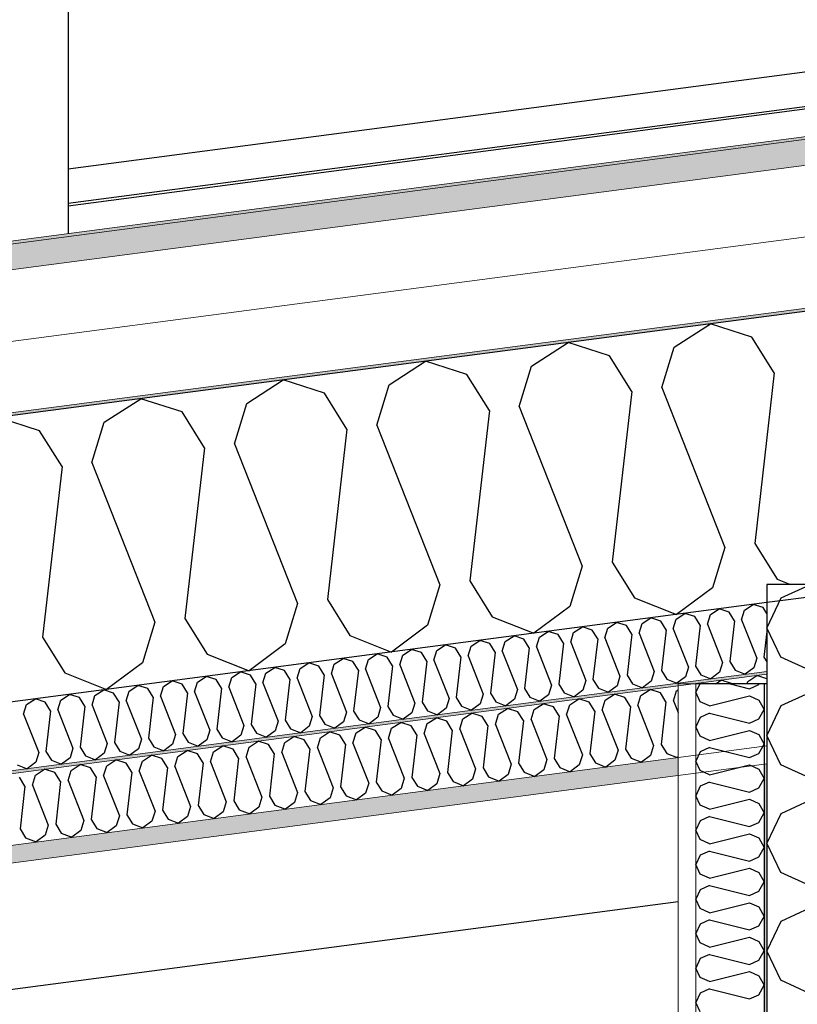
# Model space of a CAD drawing. Header units: millimetres. Extents: x -82116 to -57126, y -2070 to 21004.
# Tile 63 of 69: x -64869 to -64322, y 8764 to 9458. Entities that reach past the tile are written whole.
import ezdxf

# ---------------------------------------------------------------- set-up
doc = ezdxf.new("R2010")
doc.units = ezdxf.units.MM
doc.header["$LTSCALE"] = 0.5
doc.header["$MEASUREMENT"] = 0
doc.linetypes.add('PLINE', pattern=[0])
for name, color, linetype in [('223- Bjelker', 7, 'Continuous'), ('232- Ikke-bærende yttervegger', 7, 'Continuous'), ('232- Ikke-bærende yttervegger (Skravur)', 7, 'Continuous'), ('232- Ikke-bærende yttervegger (Skravur)(Nye konstruksjoner)', 7, 'Continuous'), ('232- Ikke-bærende yttervegger(Nye konstruksjoner)', 7, 'Continuous'), ('235- Utvendig kledning og overflate(Nye konstruksjoner)', 7, 'Continuous'), ('256- Faste himlinger og overflatebehandling (Skravur)(Nye konstruksjoner)', 7, 'Continuous'), ('261- Primærkonstruksjon (tak)', 7, 'Continuous'), ('261- Primærkonstruksjon (tak) (Skravur)', 7, 'Continuous'), ('262- Taktekking (Skravur)(Nye konstruksjoner)', 7, 'Continuous'), ('265- Gesimser_ takrenner og nedløp(Nye konstruksjoner)', 7, 'Continuous')]:
    doc.layers.add(name, color=color, linetype=linetype)
for name, color, linetype, lineweight in [('236- Innvendig kledning og overflate(Nye konstruksjoner)', 7, 'Continuous', 0), ('256- Faste himlinger og overflatebehandling(Nye konstruksjoner)', 7, 'Continuous', 0), ('262- Taktekking(Nye konstruksjoner)', 7, 'Continuous', 0)]:
    doc.layers.add(name, color=color, linetype=linetype, lineweight=lineweight)
pattern_1 = [(7.5, (0, 0), (-11.3039, 85.86164), [0, -50]), (7.5, (19.13, 46.19), (-11.3039, 85.86164), [0, -50])]

# ---------------------------------------------------------------- blocks, each defined once
blk = doc.blocks.new('*X6')
at = {"layer": '261- Primærkonstruksjon (tak) (Skravur)', "linetype": 'PLINE'}
for p, q in [((-64408.49, 9227.16), (-64382.8, 9243.73)), ((-64353.7, 9234.37), (-64382.8, 9243.73)), ((-64337.94, 9209.12), (-64353.7, 9234.37)), ((-64508.79, 9213.95), (-64483.11, 9230.52)), ((-64454.01, 9221.17), (-64483.11, 9230.52)), ((-64417.17, 9198.69), (-64408.49, 9227.16)), ((-64438.25, 9195.91), (-64454.01, 9221.17)), ((-64609.1, 9200.75), (-64583.41, 9217.32)), ((-64554.31, 9207.96), (-64583.41, 9217.32)), ((-64517.48, 9185.48), (-64508.79, 9213.95)), ((-64538.55, 9182.71), (-64554.31, 9207.96)), ((-64337.94, 9209.12), (-64351.71, 9088.97)), ((-64709.41, 9187.54), (-64683.72, 9204.11)), ((-64654.62, 9194.75), (-64683.72, 9204.11)), ((-64617.79, 9172.28), (-64609.1, 9200.75)), ((-64417.17, 9198.69), (-64372.78, 9086.2)), ((-64638.86, 9169.5), (-64654.62, 9194.75)), ((-64438.25, 9195.91), (-64452.01, 9075.77)), ((-64809.71, 9174.34), (-64784.03, 9190.91)), ((-64754.93, 9181.55), (-64784.03, 9190.91)), ((-64718.09, 9159.07), (-64709.41, 9187.54)), ((-64517.48, 9185.48), (-64473.09, 9072.99)), ((-64855.23, 9168.34), (-64884.33, 9177.7)), ((-64739.17, 9156.3), (-64754.93, 9181.55)), ((-64538.55, 9182.71), (-64552.32, 9062.56)), ((-64818.4, 9145.87), (-64809.71, 9174.34)), ((-64617.79, 9172.28), (-64573.39, 9059.79)), ((-64839.47, 9143.09), (-64855.23, 9168.34)), ((-64638.86, 9169.5), (-64652.63, 9049.36)), ((-64718.09, 9159.07), (-64673.7, 9046.58)), ((-64739.17, 9156.3), (-64752.93, 9036.15)), ((-64839.47, 9143.09), (-64853.24, 9022.95)), ((-64818.4, 9145.87), (-64774.01, 9033.38)), ((-64351.71, 9088.97), (-64335.95, 9063.72)), ((-64372.78, 9086.2), (-64381.47, 9057.73)), ((-64452.01, 9075.77), (-64436.25, 9050.52)), ((-64473.09, 9072.99), (-64481.78, 9044.52)), ((-64573.39, 9059.79), (-64582.08, 9031.32)), ((-64552.32, 9062.56), (-64536.56, 9037.31)), ((-64335.95, 9063.72), (-64326.58, 9060)), ((-64381.47, 9057.73), (-64406.85, 9038.84)), ((-64673.7, 9046.58), (-64682.39, 9018.11)), ((-64652.63, 9049.36), (-64636.87, 9024.11)), ((-64436.25, 9050.52), (-64406.85, 9038.84)), ((-64481.78, 9044.52), (-64507.16, 9025.63)), ((-64774.01, 9033.38), (-64782.69, 9004.91)), ((-64752.93, 9036.15), (-64737.17, 9010.9)), ((-64536.56, 9037.31), (-64507.16, 9025.63)), ((-64582.08, 9031.32), (-64607.46, 9012.42)), ((-64853.24, 9022.95), (-64837.48, 8997.69)), ((-64682.39, 9018.11), (-64707.77, 8999.22)), ((-64636.87, 9024.11), (-64607.46, 9012.42)), ((-64737.17, 9010.9), (-64707.77, 8999.22)), ((-64782.69, 9004.91), (-64808.07, 8986.01)), ((-64837.48, 8997.69), (-64808.07, 8986.01))]:
    blk.add_line(p, q, dxfattribs=at)
blk = doc.blocks.new('*X7')
at = {"layer": '232- Ikke-bærende yttervegger (Skravur)', "linetype": 'PLINE'}
for p, q in [((-64313.03, 9059.57), (-64333.35, 9050.32)), ((-64333.35, 9050.32), (-64343.16, 9029.6)), ((-64333.35, 9008.88), (-64343.16, 9029.6)), ((-64313.03, 8999.63), (-64333.35, 9008.88)), ((-64313.03, 8983.69), (-64333.35, 8974.44)), ((-64333.35, 8974.44), (-64343.16, 8953.72)), ((-64333.35, 8933), (-64343.16, 8953.72)), ((-64313.03, 8923.75), (-64333.35, 8933)), ((-64313.03, 8907.81), (-64333.35, 8898.56)), ((-64333.35, 8898.56), (-64343.16, 8877.84)), ((-64333.35, 8857.12), (-64343.16, 8877.84)), ((-64313.03, 8847.87), (-64333.35, 8857.12)), ((-64313.03, 8831.93), (-64333.35, 8822.68)), ((-64333.35, 8822.68), (-64343.16, 8801.96)), ((-64333.35, 8781.24), (-64343.16, 8801.96)), ((-64313.03, 8771.99), (-64333.35, 8781.24))]:
    blk.add_line(p, q, dxfattribs=at)
blk = doc.blocks.new('*X19')
at = {"layer": '232- Ikke-bærende yttervegger (Skravur)(Nye konstruksjoner)', "linetype": 'PLINE'}
for p, q in [((-64390.35, 8990), (-64393.16, 8984.07)), ((-64368.88, 8990), (-64355.36, 8986.62)), ((-64348.86, 8989.58), (-64348.63, 8990)), ((-64390.02, 8977.44), (-64393.16, 8984.07)), ((-64355.36, 8986.62), (-64348.86, 8989.58)), ((-64383.52, 8974.48), (-64390.02, 8977.44)), ((-64383.52, 8974.48), (-64355.36, 8981.52)), ((-64355.36, 8981.52), (-64348.86, 8978.56)), ((-64348.86, 8978.56), (-64345.16, 8971.93)), ((-64383.52, 8969.38), (-64390.02, 8966.42)), ((-64383.52, 8969.38), (-64355.36, 8962.34)), ((-64348.86, 8965.3), (-64345.16, 8971.93)), ((-64390.02, 8966.42), (-64393.16, 8959.79)), ((-64355.36, 8962.34), (-64348.86, 8965.3)), ((-64390.02, 8953.16), (-64393.16, 8959.79)), ((-64383.52, 8950.2), (-64355.36, 8957.24)), ((-64355.36, 8957.24), (-64348.86, 8954.28)), ((-64383.52, 8950.2), (-64390.02, 8953.16)), ((-64348.86, 8954.28), (-64345.16, 8947.65)), ((-64390.02, 8942.14), (-64393.16, 8935.51)), ((-64383.52, 8945.1), (-64390.02, 8942.14)), ((-64383.52, 8945.1), (-64355.36, 8938.06)), ((-64348.86, 8941.02), (-64345.16, 8947.65)), ((-64390.02, 8928.88), (-64393.16, 8935.51)), ((-64355.36, 8938.06), (-64348.86, 8941.02)), ((-64383.52, 8925.92), (-64390.02, 8928.88)), ((-64383.52, 8925.92), (-64355.36, 8932.96)), ((-64355.36, 8932.96), (-64348.86, 8930)), ((-64348.86, 8930), (-64345.16, 8923.37)), ((-64383.52, 8920.82), (-64390.02, 8917.86)), ((-64383.52, 8920.82), (-64355.36, 8913.78)), ((-64348.86, 8916.74), (-64345.16, 8923.37)), ((-64390.02, 8917.86), (-64393.16, 8911.23)), ((-64355.36, 8913.78), (-64348.86, 8916.74)), ((-64390.02, 8904.6), (-64393.16, 8911.23)), ((-64383.52, 8901.64), (-64355.36, 8908.68)), ((-64355.36, 8908.68), (-64348.86, 8905.72)), ((-64383.52, 8901.64), (-64390.02, 8904.6)), ((-64348.86, 8905.72), (-64345.16, 8899.09)), ((-64390.02, 8893.58), (-64393.16, 8886.95)), ((-64383.52, 8896.54), (-64390.02, 8893.58)), ((-64383.52, 8896.54), (-64355.36, 8889.5)), ((-64348.86, 8892.46), (-64345.16, 8899.09)), ((-64390.02, 8880.31), (-64393.16, 8886.95)), ((-64355.36, 8889.5), (-64348.86, 8892.46)), ((-64383.52, 8877.36), (-64390.02, 8880.31)), ((-64383.52, 8877.36), (-64355.36, 8884.4)), ((-64355.36, 8884.4), (-64348.86, 8881.44)), ((-64348.86, 8881.44), (-64345.16, 8874.81)), ((-64383.52, 8872.25), (-64390.02, 8869.3)), ((-64383.52, 8872.25), (-64355.36, 8865.22)), ((-64348.86, 8868.17), (-64345.16, 8874.81)), ((-64390.02, 8869.3), (-64393.16, 8862.66)), ((-64355.36, 8865.22), (-64348.86, 8868.17)), ((-64390.02, 8856.03), (-64393.16, 8862.66)), ((-64383.52, 8853.07), (-64355.36, 8860.11)), ((-64355.36, 8860.11), (-64348.86, 8857.15)), ((-64383.52, 8853.07), (-64390.02, 8856.03)), ((-64348.86, 8857.15), (-64345.16, 8850.52)), ((-64390.02, 8845.01), (-64393.16, 8838.38)), ((-64383.52, 8847.97), (-64390.02, 8845.01)), ((-64383.52, 8847.97), (-64355.36, 8840.93)), ((-64348.86, 8843.89), (-64345.16, 8850.52)), ((-64390.02, 8831.75), (-64393.16, 8838.38)), ((-64355.36, 8840.93), (-64348.86, 8843.89)), ((-64383.52, 8828.79), (-64390.02, 8831.75)), ((-64383.52, 8828.79), (-64355.36, 8835.83)), ((-64355.36, 8835.83), (-64348.86, 8832.87)), ((-64348.86, 8832.87), (-64345.16, 8826.24)), ((-64383.52, 8823.69), (-64390.02, 8820.73)), ((-64383.52, 8823.69), (-64355.36, 8816.65)), ((-64348.86, 8819.61), (-64345.16, 8826.24)), ((-64390.02, 8820.73), (-64393.16, 8814.1)), ((-64355.36, 8816.65), (-64348.86, 8819.61)), ((-64390.02, 8807.47), (-64393.16, 8814.1)), ((-64383.52, 8804.51), (-64355.36, 8811.55)), ((-64355.36, 8811.55), (-64348.86, 8808.59)), ((-64383.52, 8804.51), (-64390.02, 8807.47)), ((-64348.86, 8808.59), (-64345.16, 8801.96)), ((-64390.02, 8796.45), (-64393.16, 8789.82)), ((-64383.52, 8799.41), (-64390.02, 8796.45)), ((-64383.52, 8799.41), (-64355.36, 8792.37)), ((-64348.86, 8795.33), (-64345.16, 8801.96)), ((-64390.02, 8783.19), (-64393.16, 8789.82)), ((-64355.36, 8792.37), (-64348.86, 8795.33)), ((-64383.52, 8780.23), (-64390.02, 8783.19)), ((-64383.52, 8780.23), (-64355.36, 8787.27)), ((-64355.36, 8787.27), (-64348.86, 8784.31)), ((-64348.86, 8784.31), (-64345.16, 8777.68)), ((-64383.52, 8775.13), (-64390.02, 8772.17)), ((-64383.52, 8775.13), (-64355.36, 8768.09)), ((-64348.86, 8771.05), (-64345.16, 8777.68)), ((-64390.02, 8772.17), (-64393.16, 8765.54)), ((-64355.36, 8768.09), (-64348.86, 8771.05)), ((-64390.02, 8758.91), (-64393.16, 8765.54))]:
    blk.add_line(p, q, dxfattribs=at)
blk = doc.blocks.new('*X21')
at = {"layer": '256- Faste himlinger og overflatebehandling (Skravur)(Nye konstruksjoner)', "linetype": 'PLINE'}
for p, q in [((-64431.82, 8981.82), (-64425.4, 8985.96)), ((-64418.12, 8983.62), (-64425.4, 8985.96)), ((-64414.18, 8977.31), (-64418.12, 8983.62)), ((-64408.92, 8978), (-64406.74, 8985.12)), ((-64406.74, 8985.12), (-64405.66, 8985.82)), ((-64507.05, 8971.92), (-64500.63, 8976.06)), ((-64493.35, 8973.72), (-64500.63, 8976.06)), ((-64481.97, 8975.22), (-64475.55, 8979.36)), ((-64468.28, 8977.02), (-64475.55, 8979.36)), ((-64464.34, 8970.71), (-64468.28, 8977.02)), ((-64459.07, 8971.4), (-64456.9, 8978.52)), ((-64456.9, 8978.52), (-64450.48, 8982.66)), ((-64443.2, 8980.32), (-64450.48, 8982.66)), ((-64439.26, 8974.01), (-64443.2, 8980.32)), ((-64433.99, 8974.7), (-64431.82, 8981.82)), ((-64414.18, 8977.31), (-64417.63, 8947.27)), ((-64408.92, 8978), (-64405.66, 8969.75)), ((-64557.2, 8965.31), (-64550.78, 8969.46)), ((-64543.51, 8967.12), (-64550.78, 8969.46)), ((-64532.13, 8968.61), (-64525.71, 8972.76)), ((-64518.43, 8970.42), (-64525.71, 8972.76)), ((-64514.49, 8964.1), (-64518.43, 8970.42)), ((-64509.22, 8964.8), (-64507.05, 8971.92)), ((-64489.41, 8967.41), (-64493.35, 8973.72)), ((-64484.15, 8968.1), (-64481.97, 8975.22)), ((-64464.34, 8970.71), (-64467.78, 8940.67)), ((-64459.07, 8971.4), (-64447.97, 8943.28)), ((-64439.26, 8974.01), (-64442.7, 8943.97)), ((-64433.99, 8974.7), (-64422.89, 8946.58)), ((-64607.36, 8958.71), (-64600.94, 8962.85)), ((-64593.66, 8960.51), (-64600.94, 8962.85)), ((-64582.28, 8962.01), (-64575.86, 8966.15)), ((-64568.58, 8963.81), (-64575.86, 8966.15)), ((-64564.64, 8957.5), (-64568.58, 8963.81)), ((-64559.38, 8958.2), (-64557.2, 8965.31)), ((-64539.57, 8960.8), (-64543.51, 8967.12)), ((-64534.3, 8961.5), (-64532.13, 8968.61)), ((-64514.49, 8964.1), (-64517.93, 8934.07)), ((-64509.22, 8964.8), (-64498.12, 8936.68)), ((-64489.41, 8967.41), (-64492.86, 8937.37)), ((-64484.15, 8968.1), (-64473.05, 8939.98)), ((-64657.51, 8952.11), (-64651.09, 8956.25)), ((-64643.81, 8953.91), (-64651.09, 8956.25)), ((-64634.61, 8948.29), (-64632.43, 8955.41)), ((-64632.43, 8955.41), (-64626.01, 8959.55)), ((-64618.74, 8957.21), (-64626.01, 8959.55)), ((-64614.8, 8950.9), (-64618.74, 8957.21)), ((-64609.53, 8951.59), (-64607.36, 8958.71)), ((-64589.72, 8954.2), (-64593.66, 8960.51)), ((-64584.45, 8954.89), (-64582.28, 8962.01)), ((-64564.64, 8957.5), (-64568.09, 8927.47)), ((-64559.38, 8958.2), (-64548.28, 8930.07)), ((-64539.57, 8960.8), (-64543.01, 8930.77)), ((-64534.3, 8961.5), (-64523.2, 8933.37)), ((-64707.66, 8945.5), (-64701.24, 8949.65)), ((-64693.97, 8947.31), (-64701.24, 8949.65)), ((-64684.76, 8941.69), (-64682.59, 8948.81)), ((-64682.59, 8948.81), (-64676.17, 8952.95)), ((-64668.89, 8950.61), (-64676.17, 8952.95)), ((-64664.95, 8944.3), (-64668.89, 8950.61)), ((-64659.68, 8944.99), (-64657.51, 8952.11)), ((-64639.87, 8947.6), (-64643.81, 8953.91)), ((-64634.61, 8948.29), (-64623.51, 8920.17)), ((-64614.8, 8950.9), (-64618.24, 8920.86)), ((-64609.53, 8951.59), (-64598.43, 8923.47)), ((-64589.72, 8954.2), (-64593.16, 8924.16)), ((-64584.45, 8954.89), (-64573.35, 8926.77)), ((-64757.82, 8938.9), (-64751.4, 8943.04)), ((-64744.12, 8940.71), (-64751.4, 8943.04)), ((-64734.91, 8935.09), (-64732.74, 8942.2)), ((-64732.74, 8942.2), (-64726.32, 8946.35)), ((-64719.04, 8944.01), (-64726.32, 8946.35)), ((-64715.1, 8937.69), (-64719.04, 8944.01)), ((-64709.84, 8938.39), (-64707.66, 8945.5)), ((-64690.03, 8940.99), (-64693.97, 8947.31)), ((-64684.76, 8941.69), (-64673.66, 8913.57)), ((-64664.95, 8944.3), (-64668.39, 8914.26)), ((-64659.68, 8944.99), (-64648.58, 8916.87)), ((-64639.87, 8947.6), (-64643.32, 8917.56)), ((-64447.97, 8943.28), (-64450.14, 8936.16)), ((-64442.7, 8943.97), (-64438.76, 8937.66)), ((-64422.89, 8946.58), (-64425.07, 8939.46)), ((-64417.63, 8947.27), (-64413.69, 8940.96)), ((-64807.97, 8932.3), (-64801.55, 8936.44)), ((-64794.27, 8934.1), (-64801.55, 8936.44)), ((-64785.06, 8928.48), (-64782.89, 8935.6)), ((-64782.89, 8935.6), (-64776.47, 8939.74)), ((-64769.2, 8937.4), (-64776.47, 8939.74)), ((-64765.26, 8931.09), (-64769.2, 8937.4)), ((-64759.99, 8931.78), (-64757.82, 8938.9)), ((-64740.18, 8934.39), (-64744.12, 8940.71)), ((-64740.18, 8934.39), (-64743.62, 8904.36)), ((-64734.91, 8935.09), (-64723.81, 8906.96)), ((-64715.1, 8937.69), (-64718.55, 8907.66)), ((-64709.84, 8938.39), (-64698.74, 8910.27)), ((-64690.03, 8940.99), (-64693.47, 8910.96)), ((-64498.12, 8936.68), (-64500.3, 8929.56)), ((-64492.86, 8937.37), (-64488.92, 8931.06)), ((-64473.05, 8939.98), (-64475.22, 8932.86)), ((-64467.78, 8940.67), (-64463.84, 8934.36)), ((-64463.84, 8934.36), (-64456.49, 8931.44)), ((-64450.14, 8936.16), (-64456.49, 8931.44)), ((-64438.76, 8937.66), (-64431.41, 8934.74)), ((-64425.07, 8939.46), (-64431.41, 8934.74)), ((-64413.69, 8940.96), (-64406.33, 8938.04)), ((-64405.66, 8938.54), (-64406.33, 8938.04)), ((-64858.12, 8925.7), (-64851.7, 8929.84)), ((-64844.43, 8927.5), (-64851.7, 8929.84)), ((-64840.49, 8921.19), (-64844.43, 8927.5)), ((-64835.22, 8921.88), (-64833.05, 8929)), ((-64833.05, 8929), (-64826.62, 8933.14)), ((-64819.35, 8930.8), (-64826.62, 8933.14)), ((-64815.41, 8924.49), (-64819.35, 8930.8)), ((-64810.14, 8925.18), (-64807.97, 8932.3)), ((-64790.33, 8927.79), (-64794.27, 8934.1)), ((-64790.33, 8927.79), (-64793.77, 8897.75)), ((-64785.06, 8928.48), (-64773.97, 8900.36)), ((-64765.26, 8931.09), (-64768.7, 8901.05)), ((-64759.99, 8931.78), (-64748.89, 8903.66)), ((-64568.09, 8927.47), (-64564.15, 8921.15)), ((-64548.28, 8930.07), (-64550.45, 8922.96)), ((-64543.01, 8930.77), (-64539.07, 8924.45)), ((-64523.2, 8933.37), (-64525.37, 8926.26)), ((-64517.93, 8934.07), (-64513.99, 8927.76)), ((-64513.99, 8927.76), (-64506.64, 8924.84)), ((-64500.3, 8929.56), (-64506.64, 8924.84)), ((-64488.92, 8931.06), (-64481.56, 8928.14)), ((-64475.22, 8932.86), (-64481.56, 8928.14)), ((-64865.56, 8917.89), (-64869.5, 8924.2)), ((-64860.29, 8918.58), (-64858.12, 8925.7)), ((-64840.49, 8921.19), (-64843.93, 8891.15)), ((-64835.22, 8921.88), (-64824.12, 8893.76)), ((-64815.41, 8924.49), (-64818.85, 8894.45)), ((-64810.14, 8925.18), (-64799.04, 8897.06)), ((-64618.24, 8920.86), (-64614.3, 8914.55)), ((-64598.43, 8923.47), (-64600.6, 8916.35)), ((-64593.16, 8924.16), (-64589.22, 8917.85)), ((-64573.35, 8926.77), (-64575.53, 8919.65)), ((-64564.15, 8921.15), (-64556.79, 8918.23)), ((-64550.45, 8922.96), (-64556.79, 8918.23)), ((-64539.07, 8924.45), (-64531.72, 8921.53)), ((-64525.37, 8926.26), (-64531.72, 8921.53)), ((-64865.56, 8917.89), (-64869, 8887.85)), ((-64860.29, 8918.58), (-64849.2, 8890.46)), ((-64673.66, 8913.57), (-64675.83, 8906.45)), ((-64668.39, 8914.26), (-64664.45, 8907.95)), ((-64648.58, 8916.87), (-64650.76, 8909.75)), ((-64643.32, 8917.56), (-64639.38, 8911.25)), ((-64623.51, 8920.17), (-64625.68, 8913.05)), ((-64614.3, 8914.55), (-64606.95, 8911.63)), ((-64600.6, 8916.35), (-64606.95, 8911.63)), ((-64589.22, 8917.85), (-64581.87, 8914.93)), ((-64575.53, 8919.65), (-64581.87, 8914.93)), ((-64723.81, 8906.96), (-64725.99, 8899.85)), ((-64718.55, 8907.66), (-64714.61, 8901.34)), ((-64698.74, 8910.27), (-64700.91, 8903.15)), ((-64693.47, 8910.96), (-64689.53, 8904.65)), ((-64664.45, 8907.95), (-64657.1, 8905.03)), ((-64650.76, 8909.75), (-64657.1, 8905.03)), ((-64639.38, 8911.25), (-64632.02, 8908.33)), ((-64625.68, 8913.05), (-64632.02, 8908.33)), ((-64773.97, 8900.36), (-64776.14, 8893.24)), ((-64768.7, 8901.05), (-64764.76, 8894.74)), ((-64748.89, 8903.66), (-64751.06, 8896.54)), ((-64743.62, 8904.36), (-64739.68, 8898.04)), ((-64725.99, 8899.85), (-64732.33, 8895.12)), ((-64714.61, 8901.34), (-64707.25, 8898.42)), ((-64700.91, 8903.15), (-64707.25, 8898.42)), ((-64689.53, 8904.65), (-64682.18, 8901.73)), ((-64675.83, 8906.45), (-64682.18, 8901.73)), ((-64824.12, 8893.76), (-64826.29, 8886.64)), ((-64818.85, 8894.45), (-64814.91, 8888.14)), ((-64799.04, 8897.06), (-64801.22, 8889.94)), ((-64793.77, 8897.75), (-64789.83, 8891.44)), ((-64776.14, 8893.24), (-64782.48, 8888.52)), ((-64764.76, 8894.74), (-64757.41, 8891.82)), ((-64751.06, 8896.54), (-64757.41, 8891.82)), ((-64739.68, 8898.04), (-64732.33, 8895.12)), ((-64869, 8887.85), (-64865.06, 8881.54)), ((-64849.2, 8890.46), (-64851.37, 8883.34)), ((-64843.93, 8891.15), (-64839.99, 8884.84)), ((-64826.29, 8886.64), (-64832.64, 8881.92)), ((-64814.91, 8888.14), (-64807.56, 8885.22)), ((-64801.22, 8889.94), (-64807.56, 8885.22)), ((-64789.83, 8891.44), (-64782.48, 8888.52)), ((-64865.06, 8881.54), (-64857.71, 8878.62)), ((-64851.37, 8883.34), (-64857.71, 8878.62)), ((-64839.99, 8884.84), (-64832.64, 8881.92))]:
    blk.add_line(p, q, dxfattribs=at)
blk = doc.blocks.new('*X22')
at = {"layer": '256- Faste himlinger og overflatebehandling (Skravur)(Nye konstruksjoner)', "linetype": 'PLINE'}
for p, q in [((-64379.22, 8990), (-64375.25, 8992.57)), ((-64367.97, 8990.23), (-64375.25, 8992.57)), ((-64367.83, 8990), (-64367.97, 8990.23)), ((-64357.12, 8990), (-64356.59, 8991.72)), ((-64356.59, 8991.72), (-64350.17, 8995.87)), ((-64343.16, 8993.61), (-64350.17, 8995.87))]:
    blk.add_line(p, q, dxfattribs=at)
blk = doc.blocks.new('*X23')
at = {"layer": '256- Faste himlinger og overflatebehandling (Skravur)(Nye konstruksjoner)', "linetype": 'PLINE'}
for p, q in [((-64358.85, 9041.99), (-64352.68, 9045.97)), ((-64345.7, 9043.72), (-64352.68, 9045.97)), ((-64407, 9035.65), (-64400.83, 9039.63)), ((-64393.85, 9037.38), (-64400.83, 9039.63)), ((-64385.01, 9031.99), (-64382.92, 9038.82)), ((-64382.92, 9038.82), (-64376.76, 9042.8)), ((-64369.77, 9040.55), (-64376.76, 9042.8)), ((-64365.99, 9034.49), (-64369.77, 9040.55)), ((-64360.93, 9035.16), (-64358.85, 9041.99)), ((-64343.16, 9039.65), (-64345.7, 9043.72)), ((-64455.14, 9029.31), (-64448.98, 9033.29)), ((-64441.99, 9031.04), (-64448.98, 9033.29)), ((-64433.15, 9025.65), (-64431.07, 9032.48)), ((-64431.07, 9032.48), (-64424.9, 9036.46)), ((-64417.92, 9034.21), (-64424.9, 9036.46)), ((-64414.14, 9028.15), (-64417.92, 9034.21)), ((-64409.08, 9028.82), (-64407, 9035.65)), ((-64390.06, 9031.32), (-64393.85, 9037.38)), ((-64385.01, 9031.99), (-64374.35, 9004.99)), ((-64365.99, 9034.49), (-64369.29, 9005.66)), ((-64360.93, 9035.16), (-64350.28, 9008.16)), ((-64503.29, 9022.97), (-64497.12, 9026.95)), ((-64490.14, 9024.71), (-64497.12, 9026.95)), ((-64486.36, 9018.64), (-64490.14, 9024.71)), ((-64481.3, 9019.31), (-64479.22, 9026.14)), ((-64479.22, 9026.14), (-64473.05, 9030.12)), ((-64466.07, 9027.87), (-64473.05, 9030.12)), ((-64462.28, 9021.81), (-64466.07, 9027.87)), ((-64457.23, 9022.48), (-64455.14, 9029.31)), ((-64438.21, 9024.98), (-64441.99, 9031.04)), ((-64438.21, 9024.98), (-64441.52, 8996.15)), ((-64433.15, 9025.65), (-64422.5, 8998.65)), ((-64414.14, 9028.15), (-64417.44, 8999.32)), ((-64409.08, 9028.82), (-64398.43, 9001.82)), ((-64390.06, 9031.32), (-64393.37, 9002.49)), ((-64343.16, 9026.82), (-64345.22, 9008.83)), ((-64551.44, 9016.64), (-64545.27, 9020.61)), ((-64538.29, 9018.37), (-64545.27, 9020.61)), ((-64534.51, 9012.31), (-64538.29, 9018.37)), ((-64529.45, 9012.97), (-64527.36, 9019.81)), ((-64527.36, 9019.81), (-64521.2, 9023.78)), ((-64514.21, 9021.54), (-64521.2, 9023.78)), ((-64510.43, 9015.48), (-64514.21, 9021.54)), ((-64505.37, 9016.14), (-64503.29, 9022.97)), ((-64486.36, 9018.64), (-64489.66, 8989.81)), ((-64481.3, 9019.31), (-64470.65, 8992.31)), ((-64462.28, 9021.81), (-64465.59, 8992.98)), ((-64457.23, 9022.48), (-64446.57, 8995.48)), ((-64623.66, 9007.13), (-64617.49, 9011.1)), ((-64610.51, 9008.86), (-64617.49, 9011.1)), ((-64599.58, 9010.3), (-64593.42, 9014.27)), ((-64586.44, 9012.03), (-64593.42, 9014.27)), ((-64582.65, 9005.97), (-64586.44, 9012.03)), ((-64577.59, 9006.63), (-64575.51, 9013.47)), ((-64575.51, 9013.47), (-64569.35, 9017.44)), ((-64562.36, 9015.2), (-64569.35, 9017.44)), ((-64558.58, 9009.14), (-64562.36, 9015.2)), ((-64553.52, 9009.8), (-64551.44, 9016.64)), ((-64534.51, 9012.31), (-64537.81, 8983.47)), ((-64529.45, 9012.97), (-64518.79, 8985.98)), ((-64510.43, 9015.48), (-64513.74, 8986.64)), ((-64505.37, 9016.14), (-64494.72, 8989.14)), ((-64671.8, 9000.79), (-64665.64, 9004.77)), ((-64658.66, 9002.52), (-64665.64, 9004.77)), ((-64649.82, 8997.13), (-64647.73, 9003.96)), ((-64647.73, 9003.96), (-64641.57, 9007.94)), ((-64634.58, 9005.69), (-64641.57, 9007.94)), ((-64630.8, 8999.63), (-64634.58, 9005.69)), ((-64625.74, 9000.29), (-64623.66, 9007.13)), ((-64606.73, 9002.8), (-64610.51, 9008.86)), ((-64601.67, 9003.46), (-64599.58, 9010.3)), ((-64582.65, 9005.97), (-64585.96, 8977.13)), ((-64577.59, 9006.63), (-64566.94, 8979.64)), ((-64558.58, 9009.14), (-64561.88, 8980.3)), ((-64553.52, 9009.8), (-64542.87, 8982.81)), ((-64374.35, 9004.99), (-64376.44, 8998.16)), ((-64369.29, 9005.66), (-64365.51, 8999.6)), ((-64350.28, 9008.16), (-64352.36, 9001.33)), ((-64345.22, 9008.83), (-64343.16, 9005.52)), ((-64719.95, 8994.45), (-64713.79, 8998.43)), ((-64706.8, 8996.18), (-64713.79, 8998.43)), ((-64697.96, 8990.79), (-64695.88, 8997.62)), ((-64695.88, 8997.62), (-64689.71, 9001.6)), ((-64682.73, 8999.35), (-64689.71, 9001.6)), ((-64678.95, 8993.29), (-64682.73, 8999.35)), ((-64673.89, 8993.96), (-64671.8, 9000.79)), ((-64654.87, 8996.46), (-64658.66, 9002.52)), ((-64649.82, 8997.13), (-64639.16, 8970.13)), ((-64630.8, 8999.63), (-64634.1, 8970.79)), ((-64625.74, 9000.29), (-64615.09, 8973.3)), ((-64606.73, 9002.8), (-64610.03, 8973.96)), ((-64601.67, 9003.46), (-64591.01, 8976.47)), ((-64422.5, 8998.65), (-64424.58, 8991.82)), ((-64417.44, 8999.32), (-64413.66, 8993.26)), ((-64398.43, 9001.82), (-64400.51, 8994.99)), ((-64393.37, 9002.49), (-64389.59, 8996.43)), ((-64376.44, 8998.16), (-64382.53, 8993.62)), ((-64365.51, 8999.6), (-64358.45, 8996.79)), ((-64352.36, 9001.33), (-64358.45, 8996.79)), ((-64768.1, 8988.11), (-64761.93, 8992.09)), ((-64754.95, 8989.84), (-64761.93, 8992.09)), ((-64746.11, 8984.45), (-64744.02, 8991.28)), ((-64744.02, 8991.28), (-64737.86, 8995.26)), ((-64730.88, 8993.01), (-64737.86, 8995.26)), ((-64727.09, 8986.95), (-64730.88, 8993.01)), ((-64722.04, 8987.62), (-64719.95, 8994.45)), ((-64703.02, 8990.12), (-64706.8, 8996.18)), ((-64703.02, 8990.12), (-64706.32, 8961.29)), ((-64697.96, 8990.79), (-64687.31, 8963.79)), ((-64678.95, 8993.29), (-64682.25, 8964.46)), ((-64673.89, 8993.96), (-64663.23, 8966.96)), ((-64654.87, 8996.46), (-64658.18, 8967.62)), ((-64470.65, 8992.31), (-64472.73, 8985.48)), ((-64465.59, 8992.98), (-64461.81, 8986.92)), ((-64446.57, 8995.48), (-64448.66, 8988.65)), ((-64441.52, 8996.15), (-64437.73, 8990.09)), ((-64437.73, 8990.09), (-64430.68, 8987.29)), ((-64424.58, 8991.82), (-64430.68, 8987.29)), ((-64413.66, 8993.26), (-64406.6, 8990.45)), ((-64400.51, 8994.99), (-64406.6, 8990.45)), ((-64389.59, 8996.43), (-64382.53, 8993.62)), ((-64816.25, 8981.77), (-64810.08, 8985.75)), ((-64803.1, 8983.5), (-64810.08, 8985.75)), ((-64799.31, 8977.44), (-64803.1, 8983.5)), ((-64794.26, 8978.11), (-64792.17, 8984.94)), ((-64792.17, 8984.94), (-64786.01, 8988.92)), ((-64779.02, 8986.67), (-64786.01, 8988.92)), ((-64775.24, 8980.61), (-64779.02, 8986.67)), ((-64770.18, 8981.28), (-64768.1, 8988.11)), ((-64751.17, 8983.78), (-64754.95, 8989.84)), ((-64751.17, 8983.78), (-64754.47, 8954.95)), ((-64746.11, 8984.45), (-64735.46, 8957.45)), ((-64727.09, 8986.95), (-64730.4, 8958.12)), ((-64722.04, 8987.62), (-64711.38, 8960.62)), ((-64537.81, 8983.47), (-64534.03, 8977.41)), ((-64518.79, 8985.98), (-64520.88, 8979.14)), ((-64513.74, 8986.64), (-64509.95, 8980.58)), ((-64494.72, 8989.14), (-64496.8, 8982.31)), ((-64489.66, 8989.81), (-64485.88, 8983.75)), ((-64485.88, 8983.75), (-64478.82, 8980.95)), ((-64472.73, 8985.48), (-64478.82, 8980.95)), ((-64461.81, 8986.92), (-64454.75, 8984.12)), ((-64448.66, 8988.65), (-64454.75, 8984.12)), ((-64864.39, 8975.43), (-64858.23, 8979.41)), ((-64851.24, 8977.17), (-64858.23, 8979.41)), ((-64847.46, 8971.1), (-64851.24, 8977.17)), ((-64842.4, 8971.77), (-64840.32, 8978.6)), ((-64840.32, 8978.6), (-64834.15, 8982.58)), ((-64827.17, 8980.33), (-64834.15, 8982.58)), ((-64823.39, 8974.27), (-64827.17, 8980.33)), ((-64818.33, 8974.94), (-64816.25, 8981.77)), ((-64799.31, 8977.44), (-64802.62, 8948.61)), ((-64794.26, 8978.11), (-64783.6, 8951.11)), ((-64775.24, 8980.61), (-64778.54, 8951.78)), ((-64770.18, 8981.28), (-64759.53, 8954.28)), ((-64591.01, 8976.47), (-64593.1, 8969.63)), ((-64585.96, 8977.13), (-64582.17, 8971.07)), ((-64566.94, 8979.64), (-64569.03, 8972.8)), ((-64561.88, 8980.3), (-64558.1, 8974.24)), ((-64542.87, 8982.81), (-64544.95, 8975.97)), ((-64534.03, 8977.41), (-64526.97, 8974.61)), ((-64520.88, 8979.14), (-64526.97, 8974.61)), ((-64509.95, 8980.58), (-64502.9, 8977.78)), ((-64496.8, 8982.31), (-64502.9, 8977.78)), ((-64866.48, 8968.6), (-64864.39, 8975.43)), ((-64847.46, 8971.1), (-64850.77, 8942.27)), ((-64842.4, 8971.77), (-64831.75, 8944.77)), ((-64823.39, 8974.27), (-64826.69, 8945.44)), ((-64818.33, 8974.94), (-64807.68, 8947.94)), ((-64639.16, 8970.13), (-64641.25, 8963.3)), ((-64634.1, 8970.79), (-64630.32, 8964.73)), ((-64615.09, 8973.3), (-64617.17, 8966.46)), ((-64610.03, 8973.96), (-64606.25, 8967.9)), ((-64593.1, 8969.63), (-64599.19, 8965.1)), ((-64582.17, 8971.07), (-64575.12, 8968.27)), ((-64569.03, 8972.8), (-64575.12, 8968.27)), ((-64558.1, 8974.24), (-64551.04, 8971.44)), ((-64544.95, 8975.97), (-64551.04, 8971.44)), ((-64866.48, 8968.6), (-64855.82, 8941.6)), ((-64687.31, 8963.79), (-64689.39, 8956.96)), ((-64682.25, 8964.46), (-64678.47, 8958.4)), ((-64663.23, 8966.96), (-64665.32, 8960.13)), ((-64658.18, 8967.62), (-64654.39, 8961.56)), ((-64641.25, 8963.3), (-64647.34, 8958.76)), ((-64630.32, 8964.73), (-64623.26, 8961.93)), ((-64617.17, 8966.46), (-64623.26, 8961.93)), ((-64606.25, 8967.9), (-64599.19, 8965.1)), ((-64735.46, 8957.45), (-64737.54, 8950.62)), ((-64730.4, 8958.12), (-64726.62, 8952.06)), ((-64711.38, 8960.62), (-64713.47, 8953.79)), ((-64706.32, 8961.29), (-64702.54, 8955.23)), ((-64702.54, 8955.23), (-64695.48, 8952.42)), ((-64689.39, 8956.96), (-64695.48, 8952.42)), ((-64678.47, 8958.4), (-64671.41, 8955.59)), ((-64665.32, 8960.13), (-64671.41, 8955.59)), ((-64654.39, 8961.56), (-64647.34, 8958.76)), ((-64802.62, 8948.61), (-64798.84, 8942.55)), ((-64783.6, 8951.11), (-64785.69, 8944.28)), ((-64778.54, 8951.78), (-64774.76, 8945.72)), ((-64759.53, 8954.28), (-64761.61, 8947.45)), ((-64754.47, 8954.95), (-64750.69, 8948.89)), ((-64750.69, 8948.89), (-64743.63, 8946.08)), ((-64737.54, 8950.62), (-64743.63, 8946.08)), ((-64726.62, 8952.06), (-64719.56, 8949.25)), ((-64713.47, 8953.79), (-64719.56, 8949.25)), ((-64855.82, 8941.6), (-64857.91, 8934.77)), ((-64850.77, 8942.27), (-64846.98, 8936.21)), ((-64831.75, 8944.77), (-64833.83, 8937.94)), ((-64826.69, 8945.44), (-64822.91, 8939.38)), ((-64807.68, 8947.94), (-64809.76, 8941.11)), ((-64798.84, 8942.55), (-64791.78, 8939.74)), ((-64785.69, 8944.28), (-64791.78, 8939.74)), ((-64774.76, 8945.72), (-64767.71, 8942.91)), ((-64761.61, 8947.45), (-64767.71, 8942.91)), ((-64857.91, 8934.77), (-64864, 8930.24)), ((-64846.98, 8936.21), (-64839.93, 8933.41)), ((-64833.83, 8937.94), (-64839.93, 8933.41)), ((-64822.91, 8939.38), (-64815.85, 8936.58)), ((-64809.76, 8941.11), (-64815.85, 8936.58)), ((-64871.06, 8933.04), (-64864, 8930.24))]:
    blk.add_line(p, q, dxfattribs=at)

msp = doc.modelspace()

# ---------------------------------------------------------------- hatches: boundary and pattern name
at = {"layer": '232- Ikke-bærende yttervegger (Skravur)(Nye konstruksjoner)', "linetype": 'Continuous'}
h = msp.add_hatch(dxfattribs=at)
h.set_pattern_fill('Gips', color=256, style=0, pattern_type=2)
h.set_pattern_definition([(270, (0, 0), (86.60254, 0), [0, -50]), (270, (43.3, -25), (86.60254, 0), [0, -50])])
h.paths.add_polyline_path([(-64405.66, 7045.41), (-64393.16, 7045.41), (-64393.16, 8990), (-64405.66, 8990)])
msp.add_hatch(color=256, dxfattribs=at).paths.add_polyline_path([(-64343.16, 8933.75), (-64345.16, 8933.49), (-64345.16, 7045.41), (-64343.16, 7045.41)])
at = {"layer": '256- Faste himlinger og overflatebehandling (Skravur)(Nye konstruksjoner)', "linetype": 'Continuous'}
msp.add_hatch(color=256, dxfattribs=at).paths.add_polyline_path([(-70728.16, 8158.21), (-70728.16, 8156.19), (-64405.66, 8988.56), (-64405.66, 8990), (-64394.73, 8990), (-64343.16, 8996.79), (-64343.16, 8998.81)])
h = msp.add_hatch(dxfattribs=at)
h.set_pattern_fill('Gips', color=256, style=0, pattern_type=2)
h.set_pattern_definition(pattern_1)
h.paths.add_polyline_path([(-64343.16, 8946.36), (-64345.16, 8946.09), (-64345.16, 8933.49), (-64343.16, 8933.75)])
h = msp.add_hatch(dxfattribs=at)
h.set_pattern_fill('Gips', color=256, style=0, pattern_type=2)
h.set_pattern_definition(pattern_1)
h.paths.add_polyline_path([(-70728.16, 8093.15), (-64405.66, 8925.52), (-64405.66, 8938.13), (-70728.16, 8105.76)])
at = {"layer": '262- Taktekking (Skravur)(Nye konstruksjoner)', "linetype": 'Continuous'}
msp.add_hatch(color=256, dxfattribs=at).paths.add_polyline_path([(-78118.16, 7556.47), (-64162.31, 9393.79), (-64163.03, 9395.7), (-64163, 9395.72), (-75268.16, 7933.7), (-78118.16, 7558.49)])
h = msp.add_hatch(dxfattribs=at)
h.set_pattern_fill('Prikker_tett', color=256, style=0, pattern_type=2)
h.set_pattern_definition([(0, (0, 0), (0, 43.30127), [0, -25]), (0, (12.5, 21.65), (0, 43.30127), [0, -25])])
h.paths.add_polyline_path([(-78118.16, 7435.43), (-64143.16, 9275.28), (-64143.16, 9277.29), (-78118.16, 7437.45)])
at = {"layer": '262- Taktekking(Nye konstruksjoner)', "linetype": 'Continuous'}
msp.add_hatch(color=256, dxfattribs=at).paths.add_polyline_path([(-78118.16, 7538.31), (-64143.16, 9378.16), (-64143.16, 9396.3), (-64162.3, 9393.78), (-64162.31, 9393.79), (-78118.16, 7556.47)])

# ---------------------------------------------------------------- linework, layer by layer
at = {"layer": '223- Bjelker', "linetype": 'PLINE'}
msp.add_line((-64978.16, 8761.24), (-64405.66, 8836.61), dxfattribs=at)
at = {"layer": '232- Ikke-bærende yttervegger', "linetype": 'PLINE'}
for p, q in [((-64343.16, 9060), (-64343.16, 9047.22)), ((-64193.16, 9060), (-64343.16, 9060))]:
    msp.add_line(p, q, dxfattribs=at)
at = {"layer": '232- Ikke-bærende yttervegger', "linetype": 'PLINE', "flags": 128}
msp.add_lwpolyline([(-64343.16, 9047.22), (-64343.16, 8998.81), (-64343.16, 8996.79), (-64343.16, 8990), (-64343.16, 8946.36), (-64343.16, 8933.75), (-64343.16, 7045.41), (-64343.16, 7020.41), (-64343.16, 6920.41), (-64343.16, 6890)], dxfattribs=at)
at = {"layer": '232- Ikke-bærende yttervegger(Nye konstruksjoner)', "linetype": 'PLINE'}
msp.add_line((-64345.16, 8990), (-64345.16, 7045.41), dxfattribs=at)
at = {"layer": '232- Ikke-bærende yttervegger(Nye konstruksjoner)', "linetype": 'PLINE', "flags": 128}
msp.add_lwpolyline([(-64343.16, 8990), (-64345.16, 8990), (-64393.16, 8990)], dxfattribs=at)
at = {"layer": '235- Utvendig kledning og overflate(Nye konstruksjoner)', "linetype": 'PLINE'}
msp.add_line((-64835.16, 9972.3), (-64835.16, 9307.23), dxfattribs=at)
at = {"layer": '236- Innvendig kledning og overflate(Nye konstruksjoner)', "linetype": 'PLINE'}
for p, q in [((-64405.66, 8990), (-64405.66, 7045.41)), ((-64393.16, 8990), (-64405.66, 8990)), ((-64393.16, 8990), (-64393.16, 7045.41)), ((-64343.16, 8933.75), (-70728.16, 8093.15))]:
    msp.add_line(p, q, dxfattribs=at)
at = {"layer": '256- Faste himlinger og overflatebehandling(Nye konstruksjoner)', "linetype": 'PLINE'}
for p, q in [((-64343.16, 8998.81), (-70728.16, 8158.21)), ((-64343.16, 8996.79), (-70728.16, 8156.19)), ((-64343.16, 8946.36), (-70728.16, 8105.76))]:
    msp.add_line(p, q, dxfattribs=at)
at = {"layer": '261- Primærkonstruksjon (tak)', "linetype": 'PLINE'}
for p, q in [((-64193.16, 9268.69), (-77818.16, 7474.93)), ((-64193.16, 9066.97), (-64343.16, 9047.22)), ((-64343.16, 9047.22), (-70728.16, 8206.62))]:
    msp.add_line(p, q, dxfattribs=at)
at = {"layer": '262- Taktekking(Nye konstruksjoner)', "linetype": 'PLINE'}
for p, q in [((-64143.16, 9398.33), (-78118.16, 7558.49)), ((-64143.16, 9396.31), (-78118.16, 7556.47)), ((-64143.16, 9378.16), (-78118.16, 7538.31)), ((-64143.16, 9327.73), (-78118.16, 7487.88)), ((-64143.16, 9277.29), (-78118.16, 7437.45))]:
    msp.add_line(p, q, dxfattribs=at)
at = {"layer": '265- Gesimser_ takrenner og nedløp(Nye konstruksjoner)', "linetype": 'PLINE'}
for p, q in [((-64088.45, 9450.97), (-64835.16, 9352.67)), ((-64128.6, 9421.4), (-64835.16, 9328.38)), ((-64127.52, 9419.73), (-64835.16, 9326.57))]:
    msp.add_line(p, q, dxfattribs=at)

# ---------------------------------------------------------------- block references
at = {"layer": '232- Ikke-bærende yttervegger'}
msp.add_blockref('*X7', (0, 0), dxfattribs=at)
at = {"layer": '232- Ikke-bærende yttervegger(Nye konstruksjoner)'}
msp.add_blockref('*X19', (0, 0), dxfattribs=at)
at = {"layer": '256- Faste himlinger og overflatebehandling(Nye konstruksjoner)'}
for name in ['*X23', '*X22', '*X21']:
    msp.add_blockref(name, (0, 0), dxfattribs=at)
at = {"layer": '261- Primærkonstruksjon (tak)'}
msp.add_blockref('*X6', (0, 0), dxfattribs=at)

doc.saveas('drawing.dxf')
